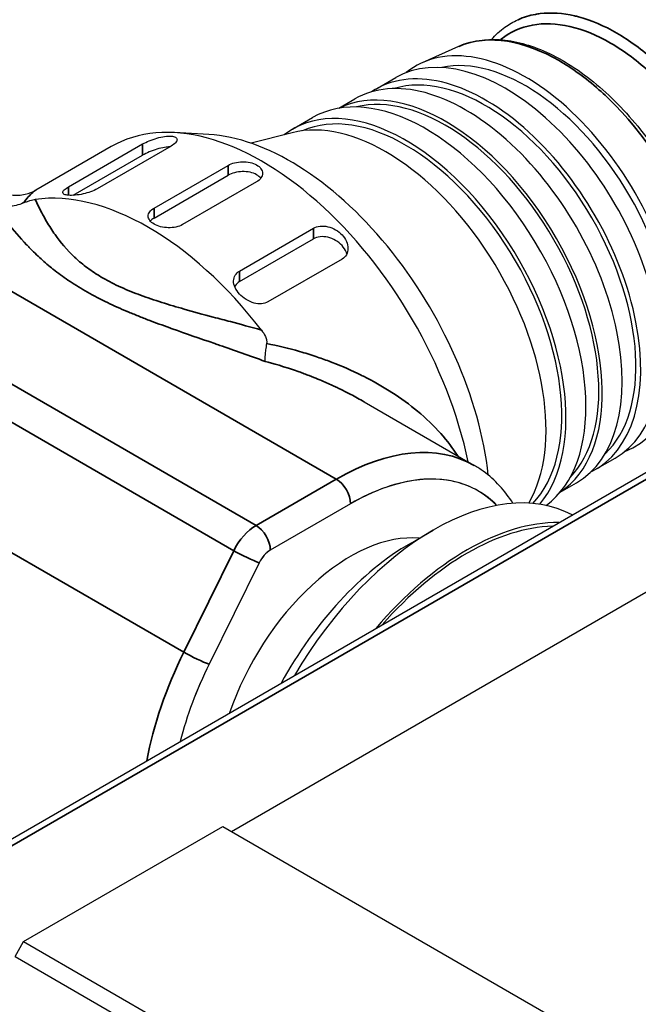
# Model space of a CAD drawing. Header units: millimetres. Extents: x 399 to 6233, y -1870 to 1602.
# Tile 36 of 256: x 2092 to 2108, y 806 to 831. Entities that reach past the tile are written whole.
import ezdxf

# ---------------------------------------------------------------- set-up
doc = ezdxf.new("R2010")
doc.units = ezdxf.units.MM
doc.layers.add('可見 (ISO)', color=7, linetype='Continuous', lineweight=25)
doc.layers.add('窄部可見 (ISO)', color=7, linetype='Continuous', lineweight=35)

msp = doc.modelspace()

# ---------------------------------------------------------------- linework, layer by layer
at = {"layer": '可見 (ISO)'}
for p, q in [((2103.343, 830.236), (2102.444, 829.832)), ((2101.289, 829.176), (2101.784, 829.462)), ((2100.369, 828.702), (2100.769, 828.934)), ((2099.222, 828.185), (2099.717, 828.47)), ((2097.141, 828.049), (2096.288, 828.097)), ((2099.209, 828.095), (2098.193, 827.833)), ((2094.72, 827.751), (2092.846, 826.669)), ((2093.662, 826.753), (2095.5, 827.815)), ((2096.207, 827.764), (2094.369, 826.702)), ((2093.777, 826.541), (2095.5, 827.536)), ((2095.783, 826.223), (2097.622, 827.284)), ((2095.783, 825.977), (2097.622, 827.038)), ((2098.329, 826.876), (2096.49, 825.814)), ((2077.848, 802.26), (2118.672, 825.831)), ((2097.905, 824.661), (2099.743, 825.723)), ((2097.905, 824.401), (2099.743, 825.462)), ((2092.752, 825.178), (2092.752, 825.178)), ((2100.45, 824.957), (2098.612, 823.895)), ((2097.707, 810.755), (2116.323, 821.504)), ((2101.002, 821.417), (2103.734, 819.839)), ((2106.739, 819.736), (2107.234, 820.022)), ((2102.577, 819.498), (2102.577, 819.498)), ((2105.869, 819.176), (2106.269, 819.407)), ((2100.662, 818.888), (2098.669, 817.737)), ((2100.662, 818.888), (2098.669, 817.737)), ((2100.93, 819.033), (2100.93, 819.033)), ((2102.147, 817.904), (2102.716, 818.232)), ((2098.393, 817.424), (2097.151, 814.907)), ((2098.393, 817.424), (2097.151, 814.907)), ((2092.545, 808.02), (2097.494, 810.878)), ((2097.494, 810.878), (2177.397, 764.746)), ((2092.333, 807.653), (2092.545, 808.02)), ((2092.545, 808.02), (2172.448, 761.888)), ((2092.333, 807.653), (2172.236, 761.521))]:
    msp.add_line(p, q, dxfattribs=at)
for centre, major_axis, start_param, end_param in [((2104.509, 824.742), (2.725, -4.72), 0, 3.141593), ((2105.004, 825.028), (2.725, -4.72), 6.192239, 9.515724), ((2103.519, 824.17), (2.75, -4.763), 0, 3.141593), ((2105.004, 825.028), (2.591, -4.488), 0.182846, 2.958747), ((2104.014, 824.456), (2.725, -4.72), 6.243093, 9.46487), ((2104.014, 824.456), (2.64, -4.573), 0.133247, 3.008346), ((2102.529, 823.599), (2.812, -4.871), 0.066206, 3.141593), ((2103.024, 823.885), (2.75, -4.763), 0.037717, 3.103875), ((2102.034, 823.313), (2.812, -4.871), 0.205345, 3.219097), ((2103.024, 823.885), (2.689, -4.658), 0.163772, 2.977821), ((2102.034, 823.313), (2.738, -4.742), 0.165563, 3.079434), ((2098.47, 821.256), (-3.75, 6.495), 4.195176, 6.283185), ((2101.539, 823.027), (2.812, -4.871), 0.316401, 2.982136), ((2099.177, 821.664), (-3.5, 6.062), 4.061543, 5.921818), ((2095.642, 819.623), (-3.75, 6.495), 4.939735, 6.05584), ((2098.47, 821.256), (3.6, -6.235), 3.853689, 3.853695), ((2095.642, 819.623), (3.6, -6.235), 1.67418, 1.674229), ((2102.716, 812.517), (3.5, 6.062), 0.014937, 1.55586), ((2100.662, 813.703), (3.175, 5.499), 6.125362, 7.068583), ((2102.529, 823.599), (2.812, -4.871), 5.345489, 5.345527), ((2102.529, 823.599), (2.714, -4.7), 5.385273, 5.385286), ((2102.034, 823.313), (2.738, -4.742), 5.339041, 5.339107), ((2103.561, 812.029), (3.5, 6.062), 0.308248, 1.262549), ((2103.561, 812.029), (3.45, 5.976), 0.337089, 1.233707), ((2100.662, 813.703), (2.375, 4.114), 0.254022, 1.893985), ((2102.147, 812.846), (-3.098, -5.365), 3.926991, 4.748806), ((2098.669, 817.329), (-0.25, -0.433), 3.926991, 4.824876), ((2100.662, 813.703), (-3.175, -5.499), 4.824876, 5.157702)]:
    msp.add_ellipse(centre, major_axis=major_axis, ratio=0.57735, start_param=start_param, end_param=end_param, dxfattribs=at)
for points, knots in [([(2104.161, 830.411), (2104.263, 830.525), (2104.375, 830.626), (2104.597, 830.784), (2104.705, 830.846), (2104.819, 830.898)], [0.0937488, 0.0937488, 0.0937488, 0.0937488, 0.1642984, 0.1642984, 0.2237986, 0.2237986, 0.2237986, 0.2237986]), ([(2103.411, 830.265), (2103.7, 830.38), (2104.025, 830.427), (2104.734, 830.382), (2105.131, 830.274), (2105.943, 829.904), (2106.368, 829.63), (2107.178, 828.952), (2107.573, 828.539), (2108.277, 827.635), (2108.596, 827.133), (2109.083, 826.177), (2109.271, 825.717), (2109.412, 825.266)], [0.0112743, 0.0112743, 0.0112743, 0.0112743, 0.1622484, 0.1622484, 0.3284529, 0.3284529, 0.5026656, 0.5026656, 0.6778616, 0.6778616, 0.8518987, 0.8518987, 1.0011002, 1.0011002, 1.0011002, 1.0011002]), ([(2095.5, 827.815), (2095.546, 827.841), (2095.603, 827.869), (2095.727, 827.92), (2095.793, 827.943), (2095.918, 827.979), (2095.985, 827.994), (2096.108, 828.012), (2096.163, 828.014), (2096.251, 828.008), (2096.289, 827.999), (2096.341, 827.969), (2096.354, 827.948), (2096.354, 827.902), (2096.342, 827.875), (2096.291, 827.819), (2096.253, 827.79), (2096.207, 827.764)], [0, 0, 0, 0, 0.0193382, 0.0193382, 0.0386763, 0.0386763, 0.0590611, 0.0590611, 0.0794458, 0.0794458, 0.0994875, 0.0994875, 0.1195292, 0.1195292, 0.1386287, 0.1386287, 0.1577282, 0.1577282, 0.1577282, 0.1577282]), ([(2096.172, 827.743), (2096.135, 827.743), (2096.092, 827.739), (2095.985, 827.721), (2095.918, 827.705), (2095.793, 827.667), (2095.727, 827.643), (2095.604, 827.591), (2095.546, 827.562), (2095.5, 827.536)], [0.24221549, 0.24221549, 0.24221549, 0.24221549, 0.25753779, 0.25753779, 0.27807924, 0.27807924, 0.29747178, 0.29747178, 0.31686433, 0.31686433, 0.31686433, 0.31686433]), ([(2097.622, 827.284), (2097.666, 827.31), (2097.722, 827.333), (2097.846, 827.365), (2097.912, 827.374), (2098.038, 827.377), (2098.105, 827.372), (2098.228, 827.345), (2098.284, 827.323), (2098.373, 827.272), (2098.412, 827.239), (2098.463, 827.165), (2098.475, 827.125), (2098.475, 827.049), (2098.463, 827.008), (2098.412, 826.935), (2098.373, 826.901), (2098.329, 826.876)], [0, 0, 0, 0, 0.0188403, 0.0188403, 0.0376807, 0.0376807, 0.056521, 0.056521, 0.0753613, 0.0753613, 0.0942016, 0.0942016, 0.113042, 0.113042, 0.1318823, 0.1318823, 0.1507226, 0.1507226, 0.1507226, 0.1507226]), ([(2098.432, 826.964), (2098.407, 826.998), (2098.37, 827.029), (2098.284, 827.078), (2098.228, 827.1), (2098.105, 827.127), (2098.038, 827.132), (2097.912, 827.128), (2097.846, 827.119), (2097.722, 827.087), (2097.666, 827.064), (2097.622, 827.038)], [0.20849115, 0.20849115, 0.20849115, 0.20849115, 0.22609009, 0.22609009, 0.24493092, 0.24493092, 0.26377175, 0.26377175, 0.2826126, 0.2826126, 0.30145345, 0.30145345, 0.30145345, 0.30145345]), ([(2091.899, 826.672), (2091.999, 826.615), (2092.117, 826.572), (2092.355, 826.537), (2092.477, 826.543), (2092.686, 826.59), (2092.777, 826.629), (2092.846, 826.669)], [0, 0, 0, 0, 0.0438111, 0.0438111, 0.0871718, 0.0871718, 0.1274478, 0.1274478, 0.1274478, 0.1274478]), ([(2094.369, 826.702), (2094.325, 826.677), (2094.269, 826.651), (2094.148, 826.608), (2094.083, 826.589), (2093.957, 826.561), (2093.888, 826.55), (2093.762, 826.539), (2093.706, 826.538), (2093.617, 826.545), (2093.578, 826.553), (2093.527, 826.577), (2093.514, 826.594), (2093.517, 826.631), (2093.529, 826.653), (2093.58, 826.701), (2093.618, 826.728), (2093.662, 826.753)], [0.1577208, 0.1577208, 0.1577208, 0.1577208, 0.1764547, 0.1764547, 0.1951885, 0.1951885, 0.2155952, 0.2155952, 0.2360018, 0.2360018, 0.2569247, 0.2569247, 0.2778476, 0.2778476, 0.2966445, 0.2966445, 0.3154415, 0.3154415, 0.3154415, 0.3154415]), ([(2092.536, 826.351), (2092.564, 826.363), (2092.592, 826.374), (2092.648, 826.394), (2092.676, 826.403), (2092.751, 826.424), (2092.795, 826.433), (2092.833, 826.439)], [0.0000014, 0.0000014, 0.0000014, 0.0000014, 0.00932853, 0.00932853, 0.01959272, 0.01959272, 0.03886697, 0.03886697, 0.03886697, 0.03886697]), ([(2092.536, 826.351), (2092.421, 826.301), (2092.297, 826.272), (2092.062, 826.26), (2091.952, 826.271), (2091.831, 826.303), (2091.816, 826.307), (2091.801, 826.312)], [0.00000157, 0.00000157, 0.00000157, 0.00000157, 0.03773377, 0.03773377, 0.07068367, 0.07068367, 0.07542641, 0.07542641, 0.07542641, 0.07542641]), ([(2096.49, 825.814), (2096.446, 825.789), (2096.39, 825.767), (2096.266, 825.74), (2096.2, 825.735), (2096.074, 825.738), (2096.007, 825.747), (2095.884, 825.779), (2095.828, 825.802), (2095.739, 825.854), (2095.7, 825.885), (2095.649, 825.954), (2095.637, 825.991), (2095.637, 826.06), (2095.649, 826.097), (2095.7, 826.165), (2095.739, 826.197), (2095.783, 826.223)], [0.1507226, 0.1507226, 0.1507226, 0.1507226, 0.169563, 0.169563, 0.1884033, 0.1884033, 0.2072436, 0.2072436, 0.226084, 0.226084, 0.2449243, 0.2449243, 0.2637646, 0.2637646, 0.2826049, 0.2826049, 0.3014453, 0.3014453, 0.3014453, 0.3014453]), ([(2099.743, 825.723), (2099.788, 825.749), (2099.845, 825.767), (2099.968, 825.781), (2100.035, 825.777), (2100.161, 825.749), (2100.229, 825.724), (2100.352, 825.653), (2100.407, 825.608), (2100.494, 825.514), (2100.532, 825.457), (2100.584, 825.339), (2100.597, 825.278), (2100.597, 825.17), (2100.585, 825.115), (2100.534, 825.022), (2100.496, 824.983), (2100.45, 824.957)], [0, 0, 0, 0, 0.0190995, 0.0190995, 0.038199, 0.038199, 0.0582407, 0.0582407, 0.0782824, 0.0782824, 0.0986672, 0.0986672, 0.1190519, 0.1190519, 0.1383901, 0.1383901, 0.1577282, 0.1577282, 0.1577282, 0.1577282]), ([(2100.571, 825.093), (2100.567, 825.104), (2100.563, 825.115), (2100.532, 825.187), (2100.494, 825.245), (2100.407, 825.341), (2100.352, 825.387), (2100.229, 825.46), (2100.161, 825.486), (2100.035, 825.515), (2099.969, 825.52), (2099.845, 825.507), (2099.788, 825.488), (2099.743, 825.462)], [0.2139203, 0.2139203, 0.2139203, 0.2139203, 0.2177541, 0.2177541, 0.2382956, 0.2382956, 0.2584548, 0.2584548, 0.2786141, 0.2786141, 0.2977392, 0.2977392, 0.3168643, 0.3168643, 0.3168643, 0.3168643]), ([(2098.612, 823.895), (2098.567, 823.87), (2098.512, 823.853), (2098.392, 823.845), (2098.327, 823.853), (2098.202, 823.887), (2098.133, 823.918), (2098.007, 823.995), (2097.95, 824.043), (2097.86, 824.14), (2097.822, 824.195), (2097.77, 824.309), (2097.757, 824.367), (2097.759, 824.467), (2097.772, 824.516), (2097.822, 824.6), (2097.86, 824.636), (2097.905, 824.661)], [0.1577208, 0.1577208, 0.1577208, 0.1577208, 0.1765177, 0.1765177, 0.1953147, 0.1953147, 0.2162376, 0.2162376, 0.2371605, 0.2371605, 0.2575671, 0.2575671, 0.2779737, 0.2779737, 0.2967076, 0.2967076, 0.3154415, 0.3154415, 0.3154415, 0.3154415]), ([(2097.905, 824.401), (2097.86, 824.375), (2097.822, 824.339), (2097.793, 824.29), (2097.789, 824.283), (2097.786, 824.276)], [0, 0, 0, 0, 0.0187245, 0.0187245, 0.02174046, 0.02174046, 0.02174046, 0.02174046]), ([(2098.45, 823.196), (2098.489, 823.146), (2098.525, 823.091), (2098.562, 823.005), (2098.572, 822.974), (2098.582, 822.916), (2098.582, 822.888), (2098.578, 822.863)], [0.00000446, 0.00000446, 0.00000446, 0.00000446, 0.01927083, 0.01927083, 0.02954111, 0.02954111, 0.03887318, 0.03887318, 0.03887318, 0.03887318]), ([(2098.578, 822.863), (2098.566, 822.804), (2098.558, 822.751), (2098.552, 822.706), (2098.549, 822.683), (2098.546, 822.662), (2098.544, 822.643), (2098.543, 822.633), (2098.542, 822.624), (2098.541, 822.615), (2098.541, 822.611), (2098.54, 822.607), (2098.54, 822.602), (2098.539, 822.598), (2098.539, 822.595), (2098.539, 822.59), (2098.531, 822.513), (2098.534, 822.455), (2098.544, 822.419)], [0, 0, 0, 0, 0.25, 0.25, 0.25, 0.375, 0.375, 0.375, 0.4375, 0.4375, 0.4375, 0.46875, 0.46875, 0.46875, 0.5, 0.5, 0.5, 0.9999987, 0.9999987, 0.9999987, 0.9999987]), ([(2104.695, 818.898), (2104.497, 819.213), (2104.249, 819.484), (2103.886, 819.746), (2103.811, 819.795), (2103.734, 819.839)], [3.6309268, 3.6309268, 3.6309268, 3.6309268, 3.8680884, 3.8680884, 3.9269908, 3.9269908, 3.9269908, 3.9269908]), ([(2104.296, 818.846), (2104.157, 818.987), (2104.004, 819.106), (2103.837, 819.202), (2103.63, 819.322), (2103.402, 819.406), (2103.157, 819.454), (2102.911, 819.502), (2102.652, 819.512), (2102.381, 819.485), (2102.109, 819.458), (2101.828, 819.394), (2101.538, 819.294), (2101.248, 819.193), (2100.956, 819.057), (2100.662, 818.888)], [0.6997402, 0.6997402, 0.6997402, 0.6997402, 0.75, 0.75, 0.75, 0.8125, 0.8125, 0.8125, 0.875, 0.875, 0.875, 0.9375, 0.9375, 0.9375, 1, 1, 1, 1]), ([(2098.669, 817.737), (2098.617, 817.707), (2098.565, 817.663), (2098.516, 817.608), (2098.467, 817.552), (2098.426, 817.491), (2098.393, 817.424)], [0, 0, 0, 0, 0.5, 0.5, 0.5, 1, 1, 1, 1])]:
    msp.add_open_spline(points, degree=3, knots=knots, dxfattribs=at)
for points in [[(2104.819, 830.898), (2104.82, 830.898), (2104.822, 830.899), (2104.823, 830.9)], [(2103.347, 830.237), (2103.346, 830.237), (2103.345, 830.236), (2103.343, 830.236)], [(2095.783, 825.977), (2095.746, 825.956), (2095.713, 825.93), (2095.689, 825.903)], [(2103.116, 819.461), (2103.116, 819.462), (2103.116, 819.462), (2103.116, 819.462)], [(2097.151, 814.907), (2096.838, 814.272), (2096.597, 813.632), (2096.429, 812.989)]]:
    msp.add_open_spline(points, degree=3, dxfattribs=at)
at = {"layer": '窄部可見 (ISO)'}
for p, q in [((2106.723, 830.837), (2106.723, 830.837)), ((2107.779, 830.234), (2107.779, 830.234)), ((2095.5, 827.536), (2095.5, 827.815)), ((2097.622, 827.038), (2097.622, 827.284)), ((2093.662, 826.753), (2093.662, 826.541)), ((2088.429, 826.359), (2100.309, 819.5)), ((2095.783, 826.223), (2095.783, 825.977)), ((2118.816, 825.737), (2078.104, 802.232)), ((2099.743, 825.462), (2099.743, 825.723)), ((2098.316, 818.35), (2086.437, 825.208)), ((2092.711, 825.22), (2092.711, 825.22)), ((2097.905, 824.661), (2097.905, 824.401)), ((2085.884, 824.581), (2097.763, 817.723)), ((2096.521, 815.206), (2084.641, 822.065)), ((2102.647, 820.155), (2102.647, 820.155)), ((2100.309, 819.5), (2098.316, 818.35)), ((2097.763, 817.723), (2096.521, 815.206))]:
    msp.add_line(p, q, dxfattribs=at)
for centre, major_axis, ratio, start_param, end_param in [((2100.309, 813.907), (3.425, 5.932), 0.57735, 0, 0.785398), ((2100.309, 819.092), (-0.25, 0.433), 0.57735, 3.926991, 5.497787), ((2098.316, 817.533), (0.5, 0.866), 0.57735, 0.785398, 1.683284), ((2098.316, 817.941), (-0.25, 0.433), 0.57735, 3.926991, 5.497787), ((2098.039, 817.628), (-0.448, 0.221), 0.091652, 0.952325, 2.523121), ((2100.309, 813.907), (-3.425, -5.932), 0.57735, 4.824876, 5.259307), ((2096.797, 815.111), (-0.448, 0.221), 0.091652, 0.952325, 2.523121)]:
    msp.add_ellipse(centre, major_axis=major_axis, ratio=ratio, start_param=start_param, end_param=end_param, dxfattribs=at)
for points, knots in [([(2104.823, 830.9), (2104.96, 830.961), (2105.104, 831.005), (2105.252, 831.032), (2105.291, 831.039), (2105.33, 831.045), (2105.37, 831.05), (2105.644, 831.083), (2105.931, 831.062), (2106.219, 830.996), (2106.253, 830.989), (2106.287, 830.98), (2106.32, 830.971), (2106.642, 830.886), (2106.964, 830.746), (2107.273, 830.568), (2107.581, 830.389), (2107.901, 830.158), (2108.22, 829.874), (2108.253, 829.845), (2108.285, 829.815), (2108.318, 829.785), (2108.604, 829.519), (2108.888, 829.21), (2109.159, 828.862), (2109.197, 828.812), (2109.235, 828.761), (2109.273, 828.71), (2109.532, 828.361), (2109.775, 827.976), (2109.991, 827.564), (2110.014, 827.521), (2110.036, 827.478), (2110.058, 827.434), (2110.277, 826.999), (2110.464, 826.536), (2110.605, 826.064)], [0.1724763, 0.1724763, 0.1724763, 0.1724763, 0.2337884, 0.2337884, 0.2337884, 0.25, 0.25, 0.25, 0.3619156, 0.3619156, 0.3619156, 0.375, 0.375, 0.375, 0.5, 0.5, 0.5, 0.625, 0.625, 0.625, 0.6377583, 0.6377583, 0.6377583, 0.75, 0.75, 0.75, 0.766016, 0.766016, 0.766016, 0.875, 0.875, 0.875, 0.8863284, 0.8863284, 0.8863284, 1, 1, 1, 1]), ([(2104.384, 830.404), (2104.39, 830.409), (2104.397, 830.415), (2104.627, 830.596), (2104.888, 830.713), (2105.464, 830.818), (2105.779, 830.806), (2106.435, 830.656), (2106.777, 830.517), (2107.459, 830.123), (2107.799, 829.868), (2108.45, 829.264), (2108.761, 828.915), (2109.326, 828.151), (2109.581, 827.736), (2110.013, 826.876), (2110.191, 826.43), (2110.323, 825.988)], [0.121335, 0.121335, 0.121335, 0.121335, 0.125, 0.125, 0.25, 0.25, 0.375, 0.375, 0.5, 0.5, 0.625, 0.625, 0.75, 0.75, 0.875, 0.875, 1, 1, 1, 1]), ([(2109.362, 825.201), (2108.929, 826.599), (2108.098, 827.893), (2107.233, 828.779), (2107.1, 828.916), (2106.965, 829.044), (2106.83, 829.163), (2106.495, 829.459), (2106.16, 829.698), (2105.84, 829.883), (2105.01, 830.362), (2104.083, 830.565), (2103.347, 830.237)], [0, 0, 0, 0, 0.3247734, 0.3247734, 0.3247734, 0.375, 0.375, 0.375, 0.5, 0.5, 0.5, 0.8237856, 0.8237856, 0.8237856, 0.8237856]), ([(2092.846, 826.669), (2092.822, 826.655), (2092.797, 826.636), (2092.702, 826.552), (2092.626, 826.462), (2092.536, 826.351)], [0.3031696, 0.3031696, 0.3031696, 0.3031696, 0.5, 0.5, 1, 1, 1, 1]), ([(2092.833, 826.439), (2092.885, 826.328), (2092.939, 826.218), (2092.996, 826.11), (2093.032, 826.041), (2093.07, 825.972), (2093.116, 825.893), (2093.182, 825.781), (2093.252, 825.671), (2093.326, 825.566), (2093.453, 825.386), (2093.624, 825.181), (2093.811, 825.006), (2093.827, 824.99), (2093.843, 824.976), (2093.862, 824.958), (2093.958, 824.872), (2094.06, 824.789), (2094.17, 824.711), (2094.279, 824.632), (2094.396, 824.556), (2094.519, 824.486), (2094.656, 824.407), (2094.804, 824.332), (2094.962, 824.26), (2095.117, 824.19), (2095.289, 824.121), (2095.45, 824.062), (2095.614, 824.001), (2095.789, 823.942), (2095.976, 823.883), (2096.159, 823.826), (2096.352, 823.769), (2096.532, 823.718), (2096.757, 823.654), (2096.998, 823.589), (2097.254, 823.52), (2097.407, 823.479), (2097.539, 823.444), (2097.68, 823.407), (2097.921, 823.342), (2098.178, 823.272), (2098.45, 823.196)], [0.0000001, 0.0000001, 0.0000001, 0.0000001, 0.0877818, 0.0877818, 0.0877818, 0.1444839, 0.1444839, 0.1444839, 0.2252965, 0.2252965, 0.2252965, 0.3626099, 0.3626099, 0.3626099, 0.375, 0.375, 0.375, 0.4375, 0.4375, 0.4375, 0.4999583, 0.4999583, 0.4999583, 0.5694653, 0.5694653, 0.5694653, 0.6372075, 0.6372075, 0.6372075, 0.7065275, 0.7065275, 0.7065275, 0.7748313, 0.7748313, 0.7748313, 0.8607276, 0.8607276, 0.8607276, 0.9119693, 0.9119693, 0.9119693, 0.9999999, 0.9999999, 0.9999999, 0.9999999]), ([(2098.544, 822.419), (2098.151, 822.563), (2097.775, 822.694), (2097.417, 822.818), (2097.374, 822.833), (2097.332, 822.848), (2097.29, 822.862), (2096.918, 822.991), (2096.566, 823.111), (2096.237, 823.229), (2096.217, 823.236), (2096.2, 823.242), (2096.176, 823.251), (2095.995, 823.316), (2095.822, 823.38), (2095.655, 823.443), (2095.634, 823.451), (2095.612, 823.46), (2095.591, 823.468), (2095.498, 823.504), (2095.407, 823.539), (2095.319, 823.575), (2095.275, 823.593), (2095.231, 823.611), (2095.188, 823.629), (2095.166, 823.638), (2095.145, 823.647), (2095.124, 823.656), (2095.114, 823.66), (2095.105, 823.664), (2095.096, 823.668), (2095.084, 823.672), (2095.073, 823.677), (2095.06, 823.683), (2094.887, 823.757), (2094.723, 823.831), (2094.566, 823.908), (2094.392, 823.993), (2094.227, 824.08), (2094.072, 824.169), (2093.923, 824.255), (2093.781, 824.344), (2093.646, 824.436), (2093.519, 824.522), (2093.399, 824.611), (2093.284, 824.702), (2093.277, 824.708), (2093.268, 824.714), (2093.261, 824.72), (2093.254, 824.726), (2093.247, 824.732), (2093.239, 824.738), (2093.136, 824.821), (2093.037, 824.907), (2092.941, 824.996), (2092.89, 825.043), (2092.84, 825.091), (2092.791, 825.139), (2092.766, 825.164), (2092.742, 825.188), (2092.718, 825.213), (2092.706, 825.225), (2092.694, 825.237), (2092.682, 825.249), (2092.676, 825.256), (2092.67, 825.262), (2092.664, 825.268), (2092.658, 825.274), (2092.651, 825.281), (2092.646, 825.286), (2092.637, 825.296), (2092.628, 825.306), (2092.619, 825.315), (2092.452, 825.493), (2092.296, 825.676), (2092.151, 825.858), (2092.028, 826.012), (2091.912, 826.165), (2091.801, 826.312)], [0, 0, 0, 0, 0.1116886, 0.1116886, 0.1116886, 0.125, 0.125, 0.125, 0.242665, 0.242665, 0.242665, 0.25, 0.25, 0.25, 0.3053357, 0.3053357, 0.3053357, 0.3125, 0.3125, 0.3125, 0.34375, 0.34375, 0.34375, 0.359375, 0.359375, 0.359375, 0.3671875, 0.3671875, 0.3671875, 0.3707055, 0.3707055, 0.3707055, 0.375, 0.375, 0.375, 0.4341824, 0.4341824, 0.4341824, 0.4997294, 0.4997294, 0.4997294, 0.5625, 0.5625, 0.5625, 0.6210938, 0.6210938, 0.6210938, 0.625, 0.625, 0.625, 0.6291113, 0.6291113, 0.6291113, 0.6875, 0.6875, 0.6875, 0.71875, 0.71875, 0.71875, 0.734375, 0.734375, 0.734375, 0.7421875, 0.7421875, 0.7421875, 0.7460937, 0.7460937, 0.7460937, 0.75, 0.75, 0.75, 0.7570871, 0.7570871, 0.7570871, 0.8883889, 0.8883889, 0.8883889, 1, 1, 1, 1]), ([(2098.578, 822.863), (2098.852, 822.809), (2099.125, 822.744), (2099.398, 822.666), (2099.534, 822.627), (2099.669, 822.585), (2099.804, 822.539), (2099.913, 822.503), (2100.02, 822.465), (2100.128, 822.424), (2100.154, 822.414), (2100.18, 822.404), (2100.207, 822.394), (2100.457, 822.297), (2100.697, 822.192), (2100.926, 822.078), (2100.945, 822.069), (2100.964, 822.06), (2100.982, 822.05), (2101.221, 821.931), (2101.448, 821.802), (2101.663, 821.665), (2101.67, 821.661), (2101.676, 821.657), (2101.684, 821.652), (2101.915, 821.503), (2102.129, 821.347), (2102.326, 821.183), (2102.539, 821.006), (2102.733, 820.82), (2102.902, 820.629), (2103.063, 820.449), (2103.204, 820.264), (2103.324, 820.076)], [0, 0, 0, 0, 0.125, 0.125, 0.125, 0.1875, 0.1875, 0.1875, 0.2377548, 0.2377548, 0.2377548, 0.25, 0.25, 0.25, 0.3655551, 0.3655551, 0.3655551, 0.375, 0.375, 0.375, 0.4960263, 0.4960263, 0.4960263, 0.5, 0.5, 0.5, 0.6134172, 0.6134172, 0.6134172, 0.7362136, 0.7362136, 0.7362136, 0.8529346, 0.8529346, 0.8529346, 0.8529346]), ([(2101.002, 821.417), (2100.989, 821.424), (2100.976, 821.432), (2100.962, 821.439), (2100.854, 821.501), (2100.741, 821.563), (2100.623, 821.624), (2100.554, 821.659), (2100.484, 821.694), (2100.412, 821.729), (2100.376, 821.747), (2100.34, 821.764), (2100.303, 821.782), (2100.284, 821.79), (2100.266, 821.799), (2100.247, 821.808), (2100.238, 821.812), (2100.229, 821.816), (2100.219, 821.821), (2100.214, 821.823), (2100.21, 821.825), (2100.205, 821.827), (2100.2, 821.829), (2100.194, 821.832), (2100.191, 821.834), (2100.186, 821.836), (2100.181, 821.838), (2100.177, 821.84), (2100.087, 821.881), (2099.979, 821.928), (2099.852, 821.981), (2099.785, 822.008), (2099.712, 822.038), (2099.634, 822.068), (2099.595, 822.083), (2099.555, 822.098), (2099.513, 822.114), (2099.492, 822.121), (2099.471, 822.129), (2099.449, 822.137), (2099.428, 822.145), (2099.407, 822.152), (2099.383, 822.161), (2099.007, 822.295), (2098.724, 822.372), (2098.544, 822.419)], [0.6270639, 0.6270639, 0.6270639, 0.6270639, 0.6336721, 0.6336721, 0.6336721, 0.6875, 0.6875, 0.6875, 0.71875, 0.71875, 0.71875, 0.734375, 0.734375, 0.734375, 0.7421875, 0.7421875, 0.7421875, 0.7460938, 0.7460938, 0.7460938, 0.7480469, 0.7480469, 0.7480469, 0.75, 0.75, 0.75, 0.7532095, 0.7532095, 0.7532095, 0.8125, 0.8125, 0.8125, 0.84375, 0.84375, 0.84375, 0.859375, 0.859375, 0.859375, 0.8671875, 0.8671875, 0.8671875, 0.875, 0.875, 0.875, 1, 1, 1, 1])]:
    msp.add_open_spline(points, degree=3, knots=knots, dxfattribs=at)
msp.add_open_spline([(2103.229, 819.439), (2103.229, 819.439), (2103.228, 819.439), (2103.228, 819.439)], degree=3, dxfattribs=at)

doc.saveas('drawing.dxf')
